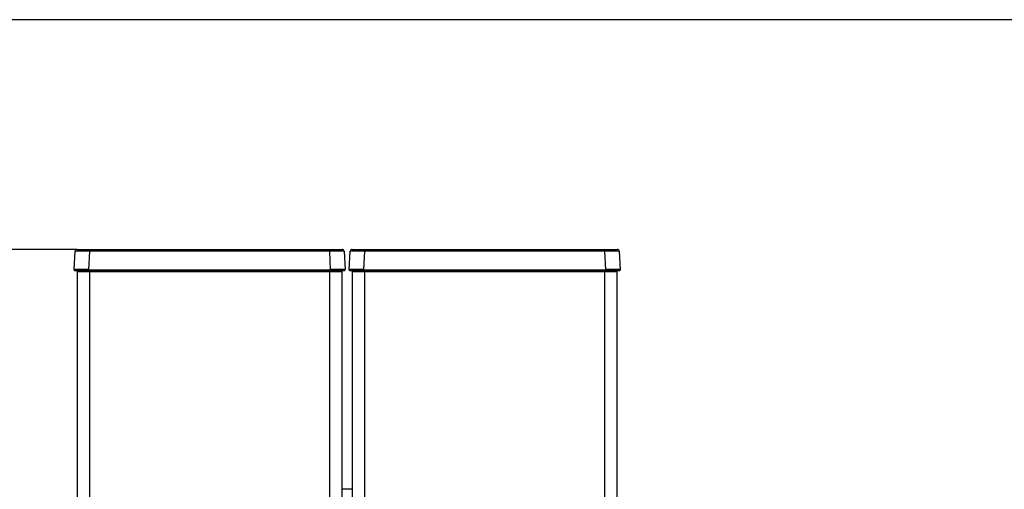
# Model space of a CAD drawing. Header units: millimetres. Extents: x 0 to 287, y 0 to 200.
# Tile 16 of 45: x 53 to 104, y 176 to 200. Entities that reach past the tile are written whole.
import ezdxf
from ezdxf.enums import TextEntityAlignment as Align

# ---------------------------------------------------------------- set-up
doc = ezdxf.new("R2010")
doc.units = ezdxf.units.MM
for name, color, linetype in [('134.135_BW4_CTM-', 7, 'Continuous'), ('Marges', 7, 'Continuous'), ('Standard', 7, 'Continuous')]:
    doc.layers.add(name, color=color, linetype=linetype)
doc.styles.add('SEACAD_Arial', font='arial.ttf')
doc.dimstyles.new('ISO', dxfattribs={"dimtxt": 3, "dimasz": 3, "dimexe": 1.5, "dimexo": 0, "dimgap": 0.75, "dimtad": 1, "dimlfac": 10, "dimtxsty": 'SEACAD_Arial', "dimblk1": '_SE_FILLED', "dimblk2": '_SE_FILLED', "dimsah": 1, "dimcen": 1.5, "dimazin": 0, "dimtfac": 0.7, "dimtdec": 3, "dimtmove": 0, "dimatfit": 3, "dimfxl": 1, "dimarcsym": 0})

# ---------------------------------------------------------------- blocks, each defined once
blk = doc.blocks.new('SE1')
at = {"layer": '134.135_BW4_CTM-', "color": 7, "linetype": 'Continuous'}
for p, q in [((56.217, 187.089), (56.267, 188.042)), ((56.367, 188.137), (57.011, 188.137)), ((57.011, 188.042), (56.961, 187.089)), ((57.011, 188.137), (69.408, 188.137)), ((57.011, 188.042), (57.011, 188.137)), ((69.408, 188.042), (57.011, 188.042)), ((69.408, 188.137), (70.052, 188.137)), ((69.408, 188.042), (69.408, 188.137)), ((69.458, 187.089), (69.408, 188.042)), ((70.152, 188.042), (70.202, 187.089)), ((70.417, 187.089), (70.467, 188.042)), ((70.567, 188.137), (71.211, 188.137)), ((71.211, 188.042), (71.161, 187.089)), ((71.211, 188.137), (83.608, 188.137)), ((71.211, 188.042), (71.211, 188.137)), ((83.608, 188.042), (71.211, 188.042)), ((83.608, 188.137), (84.252, 188.137)), ((83.608, 188.042), (83.608, 188.137)), ((83.658, 187.089), (83.608, 188.042)), ((84.352, 188.042), (84.402, 187.089)), ((56.961, 187.037), (56.267, 187.037)), ((56.961, 187.089), (69.458, 187.089)), ((56.961, 187.089), (56.961, 187.037)), ((69.458, 187.037), (56.961, 187.037)), ((57.005, 187.037), (57.005, 186.987)), ((69.415, 186.987), (69.415, 187.037)), ((69.458, 187.089), (69.458, 187.037)), ((70.152, 187.037), (69.458, 187.037)), ((71.161, 187.037), (70.467, 187.037)), ((71.161, 187.089), (83.658, 187.089)), ((71.161, 187.089), (71.161, 187.037)), ((83.658, 187.037), (71.161, 187.037)), ((71.205, 187.037), (71.205, 186.987)), ((83.615, 186.987), (83.615, 187.037)), ((83.658, 187.089), (83.658, 187.037)), ((84.352, 187.037), (83.658, 187.037)), ((56.385, 174.315), (56.385, 186.987)), ((56.385, 186.987), (57.005, 186.987)), ((57.005, 186.987), (57.005, 174.294)), ((57.005, 186.987), (69.415, 186.987)), ((69.415, 174.294), (69.415, 186.987)), ((69.415, 186.987), (70.035, 186.987)), ((70.035, 186.987), (70.035, 174.315)), ((70.585, 174.315), (70.585, 186.987)), ((70.585, 186.987), (71.205, 186.987)), ((71.205, 186.987), (71.205, 174.294)), ((71.205, 186.987), (83.615, 186.987)), ((83.615, 174.294), (83.615, 186.987)), ((83.615, 186.987), (84.235, 186.987)), ((84.235, 186.987), (84.235, 174.315)), ((70.585, 175.749), (70.034, 175.749)), ((70.585, 175.749), (70.035, 175.749))]:
    blk.add_line(p, q, dxfattribs=at)
for centre, radius, start, end in [((56.367, 188.037), 0.1, 90, 177), ((70.052, 188.037), 0.1, 3, 90), ((70.567, 188.037), 0.1, 90, 177), ((84.252, 188.037), 0.1, 3, 90), ((56.267, 187.087), 0.05, 177, 270), ((70.152, 187.087), 0.05, 270, 3), ((70.467, 187.087), 0.05, 177, 270), ((84.352, 187.087), 0.05, 270, 3)]:
    blk.add_arc(centre, radius, start, end, dxfattribs=at)
for centre, major_axis, ratio, start_param, end_param in [((57.013, 188.037), (-0.746, 0.005), 0.007001, 4.71481, 6.282868), ((69.406, 188.037), (0.746, 0.005), 0.007001, 0.000318, 1.568375), ((71.213, 188.037), (-0.746, 0.005), 0.007001, 4.71481, 6.282868), ((83.606, 188.037), (0.746, 0.005), 0.007001, 0.000318, 1.568375), ((56.963, 187.087), (-0.746, 0.003), 0.003499, 4.714957, 6.283014), ((69.456, 187.087), (0.746, 0.003), 0.003499, 0.000171, 1.568228), ((71.163, 187.087), (-0.746, 0.003), 0.003499, 4.714957, 6.283014), ((83.656, 187.087), (0.746, 0.003), 0.003499, 0.000171, 1.568228)]:
    blk.add_ellipse(centre, major_axis=major_axis, ratio=ratio, start_param=start_param, end_param=end_param, dxfattribs=at)
blk = doc.blocks.new('DMBLK54')
at = {"layer": 'Standard', "linetype": 'Continuous'}
for points in [[(18.094, 185.137), (19.094, 185.137), (18.594, 188.137)], [(18.094, 126.582), (18.594, 123.582), (19.094, 126.582)]]:
    blk.add_hatch(color=7, dxfattribs=at).paths.add_polyline_path(points)
at = {"layer": 'Standard', "color": 7, "linetype": 'Continuous'}
for p, q in [((56.367, 188.137), (17.094, 188.137)), ((18.594, 123.582), (18.594, 188.137)), ((27.779, 123.582), (17.094, 123.582))]:
    blk.add_line(p, q, dxfattribs=at)
at = {"layer": 'Standard', "color": 7, "linetype": 'Continuous', "style": 'SEACAD_Arial'}
blk.add_text('646', height=3, rotation=90, dxfattribs=at).set_placement((14.844, 150.931), align=Align.TOP_LEFT)
blk = doc.blocks.new('_SE_FILLED')
at = {"color": 0}
blk.add_line((0, 0), (-1, 0), dxfattribs=at)
blk.add_solid([(0, 0), (-1, -0.1665), (-1, 0.1665), (0, 0)], dxfattribs=at)

msp = doc.modelspace()

# ---------------------------------------------------------------- linework, layer by layer
at = {"layer": 'Marges', "color": 7, "linetype": 'Continuous'}
msp.add_line((287, 200), (10, 200), dxfattribs=at)

# ---------------------------------------------------------------- block references
at = {"layer": 'Standard'}
msp.add_blockref('SE1', (0, 0), dxfattribs=at)

# ---------------------------------------------------------------- dimensions: what is measured, and where the dimension line sits
at = {"layer": 'Standard', "color": 7, "linetype": 'Continuous'}
dim = msp.add_linear_dim(base=(18.5941, 188.1366), p1=(27.7787, 123.5824), p2=(56.3672, 188.1366), angle=90, text='\\A1;<>', dimstyle='ISO', override={"dimdec": 0}, dxfattribs=at)
dim.commit()
dim.dimension.update_dxf_attribs({"geometry": 'DMBLK54', "text_midpoint": (18.5941, 154.4527), "dimtype": 160})

doc.saveas('drawing.dxf')
